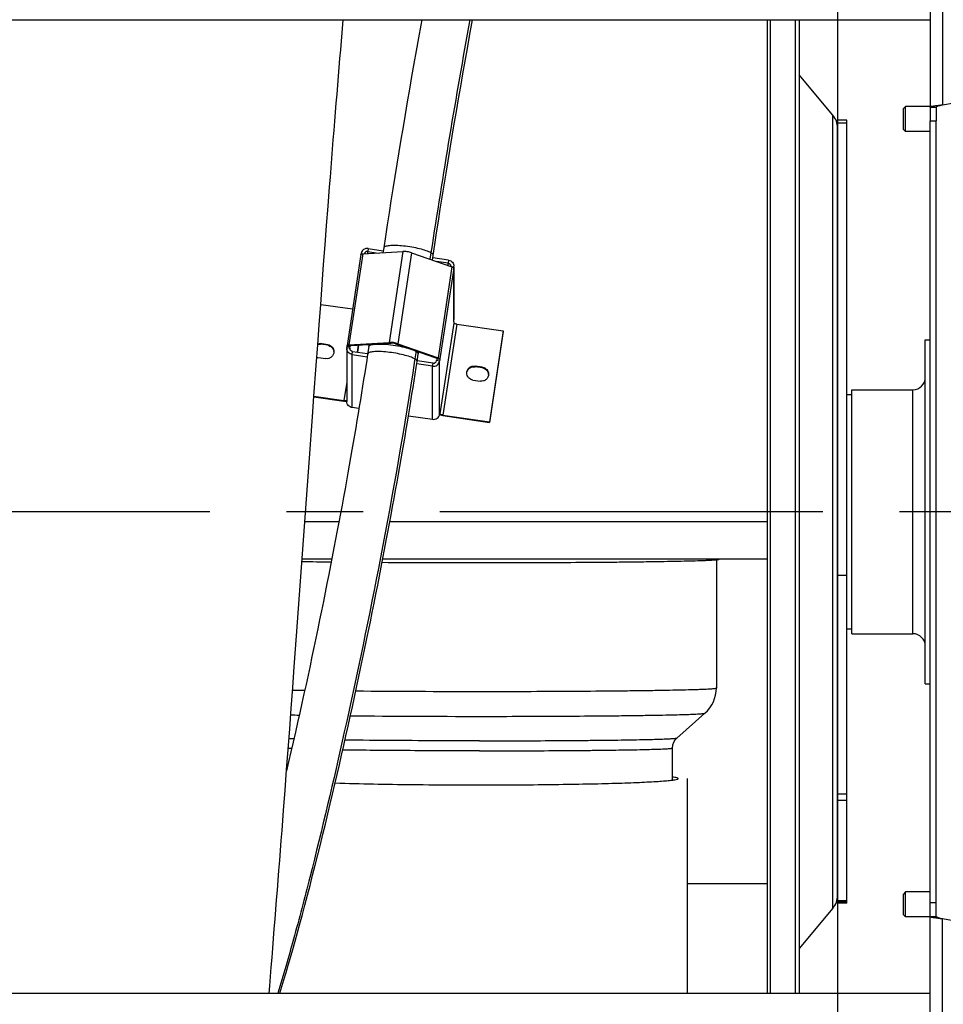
# Model space of a CAD drawing. Extents: x 0 to 594, y 0 to 420.
# Tile 9 of 21: x 342 to 371, y 142 to 174. Entities that reach past the tile are written whole.
import ezdxf

# ---------------------------------------------------------------- set-up
doc = ezdxf.new("R2010")
doc.units = 0
doc.header["$LTSCALE"] = 32.67
doc.linetypes.add('CENTER', pattern=[0.6, 0.375, -0.075, 0.075, -0.075])
doc.layers.get('0').update_dxf_attribs({"linetype": 'CONTINUOUS'})
for name, color, linetype in [('110528_DXF_CONTINUOUS_LINE', 7, 'CONTINUOUS'), ('110528_DXF_DIMENSION', 7, 'CONTINUOUS'), ('110536_DXF_CONTINUOUS_LINE', 7, 'CONTINUOUS'), ('110618_DXF_CONTINUOUS_LINE', 7, 'CONTINUOUS'), ('110660_DXF_CONTINUOUS_LINE', 7, 'CONTINUOUS'), ('110803_DXF_CONTINUOUS_LINE', 7, 'CONTINUOUS'), ('111735_DXF_CONTINUOUS_LINE', 7, 'CONTINUOUS'), ('111736_DXF_CONTINUOUS_LINE', 7, 'CONTINUOUS'), ('124297_DXF_CONTINUOUS_LINE', 7, 'CONTINUOUS'), ('ASEM_125_125-15_DXF_AXIS', 7, 'CONTINUOUS'), ('ASEM_125_125-15_DXF_DIMENS', 7, 'CONTINUOUS'), ('G_ASE_DUMMY_DXF_CONTINUOUS', 7, 'CONTINUOUS'), ('GUIDE_125_DXF_CONTINUOUS_L', 7, 'CONTINUOUS'), ('HOSE_125_125DXF_CONTINUOUS', 7, 'CONTINUOUS'), ('MOTOR_UNIT_DDXF_CONTINUOUS', 7, 'CONTINUOUS')]:
    doc.layers.add(name, color=color, linetype=linetype)
doc.styles.get("Standard").update_dxf_attribs({"font": 'txt', "width": 0.7})
doc.dimstyles.new('DIMSTYLE_4', dxfattribs={"dimtxt": 3.5, "dimasz": 3, "dimexe": 1.5, "dimexo": 1, "dimgap": 0.875, "dimtad": 1, "dimdec": 0, "dimlfac": 10, "dimtxsty": 'STANDARD', "dimblk": '_ARROW_FILLED', "dimblk1": '_ARROW_FILLED', "dimblk2": '_ARROW_FILLED', "dimcen": 0.09, "dimazin": 3, "dimtp": 1.2, "dimtm": 1.2, "dimtfac": 1, "dimtdec": 0, "dimtofl": 0, "dimtmove": 0, "dimatfit": 3, "dimtolj": 1})

# ---------------------------------------------------------------- blocks, each defined once
blk = doc.blocks.new('_ARROW_FILLED')
at = {"color": 0, "linetype": 'BYBLOCK'}
blk.add_solid([(0, 0), (-1, 0.167), (-1, -0.167)], dxfattribs=at)
blk = doc.blocks.new('*D7')
at = {"layer": 'ASEM_125_125-15_DXF_DIMENS', "color": 2, "linetype": 'CONTINUOUS'}
for p, q in [((231.743, 149.117), (231.743, 88.342)), ((383.878, 148.527), (383.878, 88.342)), ((231.743, 89.842), (307.811, 89.842)), ((383.878, 89.842), (307.811, 89.842))]:
    blk.add_line(p, q, dxfattribs=at)
at = {"layer": 'ASEM_125_125-15_DXF_DIMENS', "color": 2, "linetype": 'CONTINUOUS', "xscale": 3, "yscale": 3, "zscale": 3, "rotation": 180}
blk.add_blockref('_ARROW_FILLED', (231.743, 89.842), dxfattribs=at)
at = {"layer": 'ASEM_125_125-15_DXF_DIMENS', "color": 2, "linetype": 'CONTINUOUS', "xscale": 3, "yscale": 3, "zscale": 3}
blk.add_blockref('_ARROW_FILLED', (383.878, 89.842), dxfattribs=at)
at = {"layer": 'ASEM_125_125-15_DXF_DIMENS', "color": 2, "linetype": 'CONTINUOUS', "insert": (307.811, 94.217), "char_height": 3.5, "width": 13.875, "attachment_point": 2}
blk.add_mtext('1521', dxfattribs=at)

msp = doc.modelspace()

# ---------------------------------------------------------------- linework, layer by layer
at = {"layer": '110528_DXF_CONTINUOUS_LINE', "color": 7, "linetype": 'CONTINUOUS'}
for p, q in [((365.59103, 173.72269), (365.59103, 142.59185)), ((366.47715, 173.72269), (366.47715, 142.59185))]:
    msp.add_line(p, q, dxfattribs=at)
at = {"layer": '110528_DXF_CONTINUOUS_LINE', "color": 9, "linetype": 'CONTINUOUS'}
for p, q in [((365.67811, 173.72269), (365.67811, 142.59185)), ((367.68671, 145.31061), (367.68671, 170.67308))]:
    msp.add_line(p, q, dxfattribs=at)
at = {"layer": '110528_DXF_CONTINUOUS_LINE', "color": 3, "linetype": 'CONTINUOUS'}
for p, q in [((366.60705, 173.72269), (366.60705, 142.59185)), ((367.68671, 170.67308), (366.60705, 171.95976)), ((367.83878, 145.72843), (367.83878, 148.76153)), ((367.68671, 145.31061), (366.60705, 144.02393))]:
    msp.add_line(p, q, dxfattribs=at)
for centre, start, end in [((367.18878, 170.25526), 0, 40), ((367.18878, 145.72843), 320, 360)]:
    msp.add_arc(centre, 0.65, start, end, dxfattribs=at)
at = {"layer": '110528_DXF_DIMENSION', "color": 2, "linetype": 'CONTINUOUS'}
msp.add_line((367.83878, 199.24127), (367.83878, 116.74242), dxfattribs=at)
at = {"layer": '110536_DXF_CONTINUOUS_LINE', "color": 3, "linetype": 'CONTINUOUS'}
for p, q in [((370.79328, 181.18389), (370.79328, 170.49185)), ((371.19328, 171.00319), (372.29328, 171.19715)), ((370.79328, 134.7998), (370.79328, 170.49185)), ((371.19328, 144.9805), (372.29328, 144.78654))]:
    msp.add_line(p, q, dxfattribs=at)
at = {"layer": '110536_DXF_CONTINUOUS_LINE', "color": 9, "linetype": 'CONTINUOUS'}
for p, q in [((371.19328, 181.2441), (371.19328, 171.00319)), ((371.19328, 134.73959), (371.19328, 144.9805))]:
    msp.add_line(p, q, dxfattribs=at)
at = {"layer": '110536_DXF_CONTINUOUS_LINE', "color": 7, "linetype": 'CONTINUOUS'}
for p, q in [((370.79328, 170.93017), (370.99328, 170.93017)), ((370.99328, 170.93017), (370.99328, 170.49185)), ((370.79328, 170.49185), (370.99328, 170.49185)), ((370.99328, 145.05352), (370.99328, 170.49185)), ((370.79328, 145.49185), (370.99328, 145.49185)), ((370.79328, 145.05352), (370.99328, 145.05352))]:
    msp.add_line(p, q, dxfattribs=at)
at = {"layer": '110536_DXF_CONTINUOUS_LINE', "color": 3, "linetype": 'CONTINUOUS'}
for points in [[(370.79328, 170.93017), (370.79328, 170.93414), (370.80518, 170.94289), (370.82748, 170.94979), (370.86489, 170.95897), (370.93666, 170.97141), (371.04789, 170.98633), (371.14224, 170.99726), (371.19328, 171.00319)], [(370.79328, 145.05352), (370.79328, 145.04955), (370.80518, 145.0408), (370.82748, 145.0339), (370.86489, 145.02472), (370.93666, 145.01228), (371.04789, 144.99736), (371.14224, 144.98643), (371.19328, 144.9805)]]:
    msp.add_open_spline(points, degree=3, knots=[0, 0, 0, 0, 0.0290834, 0.08885385, 0.18164624, 0.30490852, 0.62429132, 1, 1, 1, 1], dxfattribs=at)
at = {"layer": '110536_DXF_CONTINUOUS_LINE', "color": 7, "linetype": 'CONTINUOUS'}
for points in [[(370.99328, 170.93017), (370.99328, 170.93809), (371.01629, 170.95517), (371.0573, 170.96883), (371.1206, 170.98654), (371.16773, 170.99726), (371.19328, 171.00319)], [(370.99328, 145.05352), (370.99328, 145.0456), (371.01629, 145.02852), (371.0573, 145.01486), (371.1206, 144.99715), (371.16773, 144.98644), (371.19328, 144.9805)]]:
    msp.add_open_spline(points, degree=3, knots=[0, 0, 0, 0, 0.1095964, 0.32647794, 0.63723776, 1, 1, 1, 1], dxfattribs=at)
at = {"layer": '110618_DXF_CONTINUOUS_LINE', "color": 7, "linetype": 'CONTINUOUS'}
for p, q in [((368.13878, 170.50935), (367.83878, 170.50935)), ((368.13878, 145.47434), (368.13878, 170.50935)), ((368.13878, 148.76153), (367.83878, 148.76153)), ((368.13878, 145.51125), (367.83878, 145.51125)), ((368.13878, 145.47434), (367.83878, 145.47434))]:
    msp.add_line(p, q, dxfattribs=at)
at = {"layer": '110618_DXF_CONTINUOUS_LINE', "color": 3, "linetype": 'CONTINUOUS'}
for p, q in [((367.83878, 148.76153), (367.83878, 170.50935)), ((367.83878, 145.47434), (367.83878, 145.72843))]:
    msp.add_line(p, q, dxfattribs=at)
at = {"layer": '110618_DXF_CONTINUOUS_LINE', "color": 9, "linetype": 'CONTINUOUS'}
for p, q in [((368.13878, 170.41672), (367.83878, 170.41672)), ((367.83878, 155.96421), (368.13878, 155.96421)), ((368.13878, 148.96559), (367.83878, 148.96559)), ((368.13878, 145.5534), (367.83878, 145.5534))]:
    msp.add_line(p, q, dxfattribs=at)
at = {"layer": '110660_DXF_CONTINUOUS_LINE', "color": 9, "linetype": 'CONTINUOUS'}
for p, q in [((352.65299, 166.23325), (352.21209, 163.32784)), ((352.6024, 166.24306), (352.6649, 166.23397)), ((352.82962, 166.40797), (352.81492, 166.31113)), ((352.81492, 166.24299), (352.81492, 166.31113)), ((353.93887, 166.31057), (353.49798, 163.40516)), ((354.21865, 166.26987), (353.77775, 163.36446)), ((355.40139, 166.03385), (355.38669, 165.937)), ((355.38669, 165.8598), (355.38669, 165.937)), ((355.50453, 165.81842), (355.06363, 162.91302)), ((355.56247, 165.78123), (355.12157, 162.87582)), ((355.56982, 165.81137), (355.49262, 165.8226)), ((355.56982, 164.11319), (355.56982, 165.81137)), ((355.56247, 164.0241), (355.12157, 161.11869)), ((355.66139, 163.98937), (355.22049, 161.08396)), ((353.56792, 163.38061), (353.49798, 163.40516)), ((351.30056, 163.34631), (351.30056, 163.36665)), ((351.53796, 163.31178), (351.53796, 163.33212)), ((352.1468, 163.2408), (352.24571, 163.22641)), ((352.25306, 163.29312), (352.15415, 163.30751)), ((352.28203, 163.30329), (352.21209, 163.32784)), ((352.24571, 163.21202), (352.24571, 163.22641)), ((352.31524, 163.01833), (352.32993, 163.11518)), ((352.52346, 163.3178), (352.48919, 163.09201)), ((352.85649, 163.33783), (352.84692, 163.27475)), ((353.7078, 163.36026), (353.77775, 163.36446)), ((354.43924, 163.10346), (354.42881, 163.0347)), ((352.31524, 161.32015), (352.31524, 163.01833)), ((354.42917, 163.03961), (354.42881, 163.0347)), ((354.99369, 162.90881), (355.06363, 162.91302)), ((355.11422, 162.80912), (355.01531, 162.82351)), ((355.02266, 162.89021), (355.12157, 162.87582)), ((355.11422, 161.11094), (355.11422, 162.80912)), ((354.887, 162.6442), (354.9017, 162.74105)), ((354.887, 160.94602), (354.887, 162.6442)), ((356.24627, 162.62684), (356.24627, 162.64718)), ((356.48366, 162.5923), (356.48366, 162.61264)), ((352.14463, 162.13351), (352.05523, 161.54443)), ((352.05523, 161.52409), (352.05523, 161.54443)), ((355.11548, 161.11957), (355.12157, 161.11869)), ((355.22049, 161.06362), (355.22049, 161.08396))]:
    msp.add_line(p, q, dxfattribs=at)
at = {"layer": '110660_DXF_CONTINUOUS_LINE', "color": 7, "linetype": 'CONTINUOUS'}
for p, q in [((352.59893, 166.22023), (352.6024, 166.24306)), ((352.65299, 166.23325), (353.93887, 166.31057)), ((352.82962, 166.40797), (353.31174, 166.33784)), ((354.21865, 166.26987), (355.50453, 165.81842)), ((352.59514, 166.21415), (352.15424, 163.30874)), ((355.40139, 166.03385), (354.89511, 166.1075)), ((355.56982, 165.81137), (355.56247, 165.76295)), ((355.56247, 165.78123), (355.56247, 165.76295)), ((355.57199, 165.81137), (355.57199, 164.14197)), ((351.31029, 164.62234), (352.33105, 164.47385)), ((355.56247, 164.06477), (355.56982, 164.11319)), ((355.56247, 164.06477), (355.56247, 164.0241)), ((355.66139, 163.98937), (357.1451, 163.77353)), ((357.1451, 163.77353), (356.7042, 160.86812)), ((357.1451, 163.75319), (357.1451, 163.77353)), ((352.21209, 163.32784), (353.49798, 163.40516)), ((351.53796, 163.33212), (351.30056, 163.36665)), ((352.14463, 163.21202), (352.14463, 161.51385)), ((352.1468, 163.2408), (352.15415, 163.28923)), ((352.15426, 163.30873), (352.15415, 163.30751)), ((352.15415, 163.28923), (352.15415, 163.30751)), ((352.15415, 163.28923), (352.25306, 163.27484)), ((353.77775, 163.36446), (355.06363, 162.91302)), ((351.23296, 162.92115), (351.47035, 162.88662)), ((352.31524, 163.01833), (352.7973, 162.9482)), ((355.12157, 162.85754), (355.02266, 162.87193)), ((355.12157, 162.85754), (355.11422, 162.80912)), ((355.12157, 162.87582), (355.12157, 162.85754)), ((354.887, 162.6442), (354.38067, 162.71786)), ((356.48366, 162.61264), (356.24627, 162.64718)), ((356.17866, 162.20168), (356.41606, 162.16714)), ((351.09366, 161.68431), (352.05523, 161.54443)), ((352.53359, 161.28839), (352.31524, 161.32015)), ((354.11722, 161.05801), (354.887, 160.94602)), ((355.11422, 161.11094), (355.12157, 161.15936)), ((355.12157, 161.15936), (355.12157, 161.11869)), ((355.12179, 161.11732), (355.12157, 161.11869)), ((355.22049, 161.08396), (356.7042, 160.86812)), ((356.7042, 160.84778), (356.7042, 160.86812))]:
    msp.add_line(p, q, dxfattribs=at)
at = {"layer": '110660_DXF_CONTINUOUS_LINE', "color": 3, "linetype": 'CONTINUOUS'}
for p, q in [((352.81492, 166.31113), (353.14633, 166.26292)), ((355.38669, 165.937), (355.01119, 165.99162)), ((357.1451, 163.75319), (356.7042, 160.84778)), ((351.53796, 163.31178), (351.30056, 163.34631)), ((352.24571, 163.22641), (352.25306, 163.27484)), ((352.25312, 163.29373), (352.25306, 163.29312)), ((352.25306, 163.27484), (352.25306, 163.29312)), ((352.28203, 163.30329), (353.56792, 163.38061)), ((352.32993, 163.11518), (352.81198, 163.04505)), ((352.48928, 163.092), (352.52355, 163.31781)), ((353.7078, 163.36026), (354.99369, 162.90881)), ((354.9017, 162.74105), (354.39528, 162.81472)), ((355.02266, 162.87193), (355.01531, 162.82351)), ((355.02266, 162.89021), (355.02266, 162.87193)), ((356.48366, 162.5923), (356.24627, 162.62684)), ((351.09219, 161.66419), (352.05523, 161.52409)), ((355.22049, 161.06362), (356.7042, 160.84778))]:
    msp.add_line(p, q, dxfattribs=at)
for centre, radius, start, end in [((355.37572, 165.84015), 0.09627, 353.981019, 359.998776), ((351.51296, 163.08897), 0.22119, 3.149324, 7.869492), ((352.34071, 163.21203), 0.09607, 171.388582, 180.002413), ((356.45867, 162.36949), 0.22119, 3.149324, 7.869492), ((352.17364, 162.21671), 0.70183, 267.161327, 267.637994), ((355.36214, 162.03738), 0.984, 261.541736, 261.722902)]:
    msp.add_arc(centre, radius, start, end, dxfattribs=at)
at = {"layer": '110660_DXF_CONTINUOUS_LINE', "color": 7, "linetype": 'CONTINUOUS'}
for centre, radius, start, end in [((355.37984, 165.84014), 0.19215, 351.388582, 0.002413), ((355.37984, 164.14197), 0.19215, 351.388582, 0.002413), ((352.33678, 163.21203), 0.19215, 171.388582, 180.002413), ((351.26684, 163.15355), 0.23485, 249.656312, 261.704325)]:
    msp.add_arc(centre, radius, start, end, dxfattribs=at)
for points, knots in [([(352.65299, 166.23325), (352.63894, 166.23241), (352.62019, 166.23131), (352.59617, 166.22088), (352.59514, 166.21415)], [0, 0, 0, 0, 0.67371986, 1, 1, 1, 1]), ([(352.82962, 166.40797), (352.77919, 166.41531), (352.66889, 166.39004), (352.60993, 166.29273), (352.6024, 166.24306)], [0, 0, 0, 0, 0.50355649, 1, 1, 1, 1]), ([(354.21865, 166.26987), (354.1735, 166.28572), (354.08029, 166.30439), (353.9855, 166.31338), (353.93887, 166.31057)], [0, 0, 0, 0, 0.50602438, 1, 1, 1, 1]), ([(355.40139, 166.03385), (355.44712, 166.02719), (355.53648, 165.98058), (355.57199, 165.88575), (355.57199, 165.84015)], [0, 0, 0, 0, 0.50338368, 1, 1, 1, 1]), ([(355.56247, 165.78123), (355.56247, 165.78899), (355.53913, 165.80558), (355.51934, 165.81323), (355.50453, 165.81842)], [0, 0, 0, 0, 0.3308568, 1, 1, 1, 1]), ([(355.66139, 163.98937), (355.64869, 163.99122), (355.62529, 163.99545), (355.59388, 164.00417), (355.57409, 164.01196), (355.56247, 164.02022), (355.56247, 164.0241)], [0, 0, 0, 0, 0.35973618, 0.67130608, 0.89124201, 1, 1, 1, 1]), ([(353.77775, 163.36446), (353.7326, 163.38032), (353.63939, 163.39898), (353.5446, 163.40797), (353.49798, 163.40516)], [0, 0, 0, 0, 0.50602438, 1, 1, 1, 1]), ([(351.73415, 163.10937), (351.73416, 163.07734), (351.71966, 163.0122), (351.65867, 162.93325), (351.57004, 162.88626), (351.50269, 162.88192), (351.47035, 162.88662)], [0, 0, 0, 0, 0.24736818, 0.49640861, 0.74761506, 1, 1, 1, 1]), ([(351.53796, 163.33212), (351.59056, 163.32446), (351.69332, 163.27085), (351.73415, 163.1618), (351.73415, 163.10937)], [0, 0, 0, 0, 0.50341839, 1, 1, 1, 1]), ([(352.31524, 163.01833), (352.2695, 163.02498), (352.18014, 163.0716), (352.14463, 163.16642), (352.14463, 163.21202)], [0, 0, 0, 0, 0.50338368, 1, 1, 1, 1]), ([(352.21209, 163.32784), (352.19804, 163.327), (352.17929, 163.3259), (352.15527, 163.31547), (352.15424, 163.30874)], [0, 0, 0, 0, 0.67371986, 1, 1, 1, 1]), ([(354.887, 162.6442), (354.93743, 162.63687), (355.04773, 162.66214), (355.10669, 162.75944), (355.11422, 162.80912)], [0, 0, 0, 0, 0.50355649, 1, 1, 1, 1]), ([(355.12157, 162.87582), (355.12157, 162.88358), (355.09823, 162.90017), (355.07844, 162.90782), (355.06363, 162.91302)], [0, 0, 0, 0, 0.3308568, 1, 1, 1, 1]), ([(355.98247, 162.42443), (355.98246, 162.45646), (355.99696, 162.52159), (356.05795, 162.60054), (356.14658, 162.64754), (356.21393, 162.65188), (356.24627, 162.64718)], [0, 0, 0, 0, 0.24736818, 0.49640861, 0.74761506, 1, 1, 1, 1]), ([(356.48366, 162.61264), (356.53627, 162.60499), (356.63903, 162.55138), (356.67986, 162.44233), (356.67986, 162.38989)], [0, 0, 0, 0, 0.50341839, 1, 1, 1, 1]), ([(356.17866, 162.20168), (356.12606, 162.20933), (356.0233, 162.26294), (355.98247, 162.37199), (355.98247, 162.42443)], [0, 0, 0, 0, 0.50341839, 1, 1, 1, 1]), ([(356.67986, 162.38989), (356.67986, 162.35786), (356.66537, 162.29273), (356.60438, 162.21378), (356.51575, 162.16678), (356.4484, 162.16244), (356.41606, 162.16714)], [0, 0, 0, 0, 0.24736818, 0.49640861, 0.74761506, 1, 1, 1, 1]), ([(352.14467, 161.54306), (352.13294, 161.53967), (352.10242, 161.53935), (352.07276, 161.54188), (352.05523, 161.54443)], [0, 0, 0, 0, 0.40814424, 1, 1, 1, 1]), ([(352.31524, 161.32015), (352.2695, 161.32681), (352.18014, 161.37342), (352.14463, 161.46825), (352.14463, 161.51385)], [0, 0, 0, 0, 0.50338368, 1, 1, 1, 1]), ([(354.887, 160.94602), (354.93743, 160.93869), (355.04773, 160.96396), (355.10669, 161.06127), (355.11422, 161.11094)], [0, 0, 0, 0, 0.50355649, 1, 1, 1, 1]), ([(355.22049, 161.08396), (355.2083, 161.08573), (355.18564, 161.08987), (355.15519, 161.09793), (355.13469, 161.10611), (355.12304, 161.11326), (355.12179, 161.11732)], [0, 0, 0, 0, 0.34918657, 0.65555022, 0.87958158, 1, 1, 1, 1])]:
    msp.add_open_spline(points, degree=3, knots=knots, dxfattribs=at)
at = {"layer": '110660_DXF_CONTINUOUS_LINE', "color": 3, "linetype": 'CONTINUOUS'}
for points, knots in [([(352.81492, 166.31113), (352.79091, 166.31462), (352.73874, 166.30362), (352.70827, 166.25957), (352.70278, 166.23626)], [0, 0, 0, 0, 0.5032786, 1, 1, 1, 1]), ([(355.38669, 165.937), (355.40956, 165.93367), (355.45424, 165.91037), (355.47199, 165.86295), (355.47199, 165.84015)], [0, 0, 0, 0, 0.50338368, 1, 1, 1, 1]), ([(351.53796, 163.31178), (351.5858, 163.30482), (351.67911, 163.25967), (351.72554, 163.16654), (351.73207, 163.11925)], [0, 0, 0, 0, 0.50317023, 1, 1, 1, 1]), ([(352.32993, 163.11518), (352.30706, 163.1185), (352.26238, 163.14181), (352.24463, 163.18922), (352.24463, 163.21202)], [0, 0, 0, 0, 0.50338368, 1, 1, 1, 1]), ([(352.28203, 163.30329), (352.27501, 163.30286), (352.26563, 163.30232), (352.25362, 163.2971), (352.25311, 163.29373)], [0, 0, 0, 0, 0.67371986, 1, 1, 1, 1]), ([(353.7078, 163.36026), (353.68523, 163.36818), (353.63862, 163.37752), (353.59123, 163.38201), (353.56792, 163.38061)], [0, 0, 0, 0, 0.50602438, 1, 1, 1, 1]), ([(354.9017, 162.74105), (354.92692, 162.73738), (354.98206, 162.75002), (355.01154, 162.79867), (355.01531, 162.82351)], [0, 0, 0, 0, 0.50355649, 1, 1, 1, 1]), ([(355.02266, 162.89021), (355.02266, 162.89409), (355.01099, 162.90239), (355.00109, 162.90621), (354.99369, 162.90881)], [0, 0, 0, 0, 0.3308568, 1, 1, 1, 1]), ([(355.98379, 162.42815), (355.99024, 162.48695), (356.05647, 162.60438), (356.18687, 162.63548), (356.24627, 162.62684)], [0, 0, 0, 0, 0.49632713, 1, 1, 1, 1]), ([(356.48366, 162.5923), (356.5315, 162.58534), (356.62482, 162.5402), (356.67124, 162.44706), (356.67778, 162.39978)], [0, 0, 0, 0, 0.50317023, 1, 1, 1, 1]), ([(352.13888, 161.51573), (352.1322, 161.51607), (352.10423, 161.51784), (352.07635, 161.52102), (352.05523, 161.52409)], [0, 0, 0, 0, 0.23860452, 1, 1, 1, 1]), ([(355.21741, 161.06408), (355.2078, 161.06551), (355.17126, 161.0715), (355.13501, 161.07947), (355.10875, 161.08699)], [0, 0, 0, 0, 0.2623746, 1, 1, 1, 1])]:
    msp.add_open_spline(points, degree=3, knots=knots, dxfattribs=at)
msp.add_open_spline([(351.21537, 163.34307), (351.2431, 163.34929), (351.27244, 163.3504), (351.30056, 163.34631)], degree=3, dxfattribs=at)
at = {"layer": '110660_DXF_CONTINUOUS_LINE', "color": 7, "linetype": 'CONTINUOUS'}
msp.add_open_spline([(351.2169, 163.36374), (351.24417, 163.36967), (351.27295, 163.37067), (351.30056, 163.36665)], degree=3, dxfattribs=at)
at = {"layer": '110660_DXF_CONTINUOUS_LINE', "color": 9, "linetype": 'CONTINUOUS'}
msp.add_open_spline([(352.84692, 163.27475), (352.84861, 163.28588), (352.86925, 163.31003), (352.91954, 163.3291), (352.99292, 163.34461), (353.08903, 163.35301), (353.20471, 163.35506), (353.38622, 163.34813), (353.62771, 163.32248), (353.91002, 163.27184), (354.15358, 163.2073), (354.31726, 163.14486), (354.40002, 163.09109), (354.42386, 163.06309), (354.42767, 163.04984)], degree=3, knots=[0, 0, 0, 0, 0.0202909, 0.05156056, 0.09660415, 0.15503351, 0.22527733, 0.30509818, 0.48239892, 0.66274562, 0.82138459, 0.93728677, 0.9751418, 1, 1, 1, 1], dxfattribs=at)
msp.add_open_spline([(354.42767, 163.04984), (354.42862, 163.04652), (354.42917, 163.04305), (354.42917, 163.03961)], degree=3, dxfattribs=at)
at = {"layer": '110803_DXF_CONTINUOUS_LINE', "color": 7, "linetype": 'CONTINUOUS'}
for p, q in [((238.59328, 173.72269), (370.79328, 173.72269)), ((370.79328, 142.59185), (238.59328, 142.59185))]:
    msp.add_line(p, q, dxfattribs=at)
at = {"layer": '111735_DXF_CONTINUOUS_LINE', "color": 7, "linetype": 'CONTINUOUS'}
for p, q in [((368.13878, 161.74185), (368.29328, 161.74185)), ((368.13878, 154.24185), (368.29328, 154.24185))]:
    msp.add_line(p, q, dxfattribs=at)
at = {"layer": '111736_DXF_CONTINUOUS_LINE', "color": 7, "linetype": 'CONTINUOUS'}
for p, q in [((370.64328, 163.49185), (370.79328, 163.49185)), ((370.64328, 152.49187), (370.64328, 163.49182)), ((368.29328, 161.89185), (370.24328, 161.89185)), ((368.29328, 154.09185), (368.29328, 161.89185)), ((368.29328, 154.09185), (370.24328, 154.09185)), ((370.64328, 152.49185), (370.79328, 152.49185))]:
    msp.add_line(p, q, dxfattribs=at)
at = {"layer": '111736_DXF_CONTINUOUS_LINE', "color": 9, "linetype": 'CONTINUOUS'}
msp.add_line((370.24328, 154.09185), (370.24328, 161.89185), dxfattribs=at)
at = {"layer": '111736_DXF_CONTINUOUS_LINE', "color": 7, "linetype": 'CONTINUOUS'}
for centre, start, end in [((370.24328, 162.29185), 270, 360), ((370.24328, 153.69185), 0, 90)]:
    msp.add_arc(centre, 0.4, start, end, dxfattribs=at)
at = {"layer": '124297_DXF_CONTINUOUS_LINE', "color": 7, "linetype": 'CONTINUOUS'}
for p, q in [((363.96103, 156.45673), (363.96103, 152.35385)), ((363.59751, 151.54949), (362.69591, 150.75517)), ((362.55103, 150.43405), (362.55103, 149.4099)), ((350.23103, 149.86488), (350.23103, 149.75502))]:
    msp.add_line(p, q, dxfattribs=at)
for centre, radius, start, end in [((354.07051, 373.09804), 216.72402, 269.1114385, 269.3594337), ((356.36944, 662.60751), 506.24343, 269.6497575, 270.0024429), ((362.88911, 152.35397), 1.07192, 311.366069, 359.993904), ((362.97909, 150.43416), 0.42806, 131.41779, 180.015087)]:
    msp.add_arc(centre, radius, start, end, dxfattribs=at)
at = {"layer": '124297_DXF_CONTINUOUS_LINE', "color": 9, "linetype": 'CONTINUOUS'}
for centre, radius, start, end in [((353.06321, 297.26972), 145.00639, 268.9518219, 269.105426), ((356.34338, 631.5464), 479.30062, 269.5325172, 270.0056957), ((352.47294, 248.73187), 97.26, 268.7500845, 268.9112825), ((356.32954, 597.04176), 445.5935, 269.4766028, 270.007906)]:
    msp.add_arc(centre, radius, start, end, dxfattribs=at)
at = {"layer": '124297_DXF_CONTINUOUS_LINE', "color": 7, "linetype": 'CONTINUOUS'}
msp.add_open_spline([(356.39103, 156.36408), (356.8866, 156.36408), (357.85889, 156.36541), (359.27092, 156.37137), (360.38808, 156.37964), (361.21386, 156.38825), (361.76811, 156.39531), (362.2711, 156.40308), (362.71807, 156.41149), (363.10473, 156.42044), (363.38753, 156.42863), (363.58088, 156.43559), (363.70045, 156.44058), (363.8025, 156.44567), (363.88717, 156.45064), (363.95324, 156.456), (364.00311, 156.46031), (364.03143, 156.46628), (364.04856, 156.46869), (364.05077, 156.47254)], degree=3, knots=[0, 0, 0, 0, 0.19401466, 0.38065185, 0.55281597, 0.63139667, 0.70396165, 0.76981977, 0.82834403, 0.87897754, 0.92123915, 0.9391024, 0.95472868, 0.96808249, 0.97913212, 0.98785445, 0.9942321, 0.9982632, 1, 1, 1, 1], dxfattribs=at)
at = {"layer": '124297_DXF_CONTINUOUS_LINE', "color": 9, "linetype": 'CONTINUOUS'}
for points, knots in [([(356.39103, 152.24578), (356.88331, 152.24578), (357.84895, 152.24711), (359.25085, 152.25306), (360.35935, 152.26131), (361.17798, 152.26991), (361.72665, 152.27695), (362.22395, 152.2847), (362.66507, 152.29308), (363.04576, 152.30199), (363.32353, 152.31015), (363.51279, 152.31709), (363.62931, 152.32206), (363.72818, 152.3271), (363.80998, 152.33211), (363.87233, 152.33725), (363.9205, 152.34193), (363.94346, 152.34693), (363.96103, 152.35034), (363.96103, 152.35385)], [0, 0, 0, 0, 0.1950011, 0.3825096, 0.55532194, 0.63411317, 0.70679932, 0.77268086, 0.83112395, 0.8815667, 0.92352477, 0.94119345, 0.95659681, 0.96969933, 0.98046989, 0.98888585, 0.99493114, 0.99860745, 1, 1, 1, 1]), ([(356.39103, 151.44826), (356.85496, 151.44826), (357.76535, 151.4495), (359.08794, 151.45506), (360.13492, 151.46276), (360.90951, 151.47079), (361.43011, 151.47737), (361.90316, 151.48462), (362.32423, 151.49246), (362.68933, 151.5008), (362.99501, 151.50957), (363.21127, 151.51752), (363.35239, 151.52437), (363.43387, 151.52906), (363.49847, 151.534), (363.54701, 151.53824), (363.57737, 151.54357), (363.59375, 151.54618), (363.59751, 151.54949)], [0, 0, 0, 0, 0.19305952, 0.37885205, 0.55038702, 0.62876286, 0.7012093, 0.76704338, 0.8256447, 0.87646133, 0.91901525, 0.95290733, 0.96650312, 0.97782294, 0.9868408, 0.99354052, 0.99791531, 1, 1, 1, 1]), ([(350.45375, 150.72631), (350.43922, 150.72689), (350.38648, 150.72906), (350.33374, 150.73152), (350.29555, 150.73358)], [0, 0, 0, 0, 0.27541287, 1, 1, 1, 1]), ([(356.39103, 150.6666), (355.99852, 150.6666), (354.56365, 150.66864), (353.12877, 150.67694), (352.08651, 150.69084)], [0, 0, 0, 0, 0.27355247, 1, 1, 1, 1]), ([(356.39103, 150.6666), (356.79692, 150.6666), (357.59341, 150.66769), (358.75053, 150.67255), (359.66653, 150.67929), (360.34421, 150.68631), (360.79967, 150.69207), (361.21354, 150.69841), (361.58193, 150.70528), (361.90135, 150.71257), (362.16879, 150.72024), (362.35799, 150.7272), (362.48145, 150.73319), (362.55274, 150.73729), (362.60926, 150.74161), (362.65173, 150.74533), (362.67829, 150.74999), (362.69262, 150.75227), (362.69591, 150.75517)], [0, 0, 0, 0, 0.19306033, 0.37885207, 0.55038709, 0.62876305, 0.7012095, 0.76704347, 0.82564462, 0.87646111, 0.91901498, 0.95290713, 0.96650316, 0.97782288, 0.98684073, 0.99354057, 0.99791521, 1, 1, 1, 1]), ([(350.38316, 150.41462), (350.37177, 150.41534), (350.33481, 150.41784), (350.29785, 150.42075), (350.27241, 150.42387)], [0, 0, 0, 0, 0.3080392, 1, 1, 1, 1]), ([(356.39103, 150.34611), (355.60069, 150.34611), (354.14177, 150.35005), (352.68289, 150.36253), (352.01437, 150.37216)], [0, 0, 0, 0, 0.54172636, 1, 1, 1, 1]), ([(356.39103, 150.34611), (356.79162, 150.34611), (357.5774, 150.34719), (358.71817, 150.35203), (359.62021, 150.35874), (360.28635, 150.36574), (360.73283, 150.37147), (361.1375, 150.37778), (361.49646, 150.38459), (361.80624, 150.39185), (362.03227, 150.39849), (362.18628, 150.40414), (362.2811, 150.40818), (362.36155, 150.41228), (362.42812, 150.41636), (362.47885, 150.42054), (362.51805, 150.42434), (362.53673, 150.42842), (362.55103, 150.43119), (362.55103, 150.43405)], [0, 0, 0, 0, 0.19500215, 0.38250953, 0.55532175, 0.63411306, 0.70679929, 0.77268079, 0.83112377, 0.88156641, 0.92352443, 0.94119329, 0.95659652, 0.96969903, 0.98046973, 0.98888537, 0.99493114, 0.99860687, 1, 1, 1, 1])]:
    msp.add_open_spline(points, degree=3, knots=knots, dxfattribs=at)
at = {"layer": 'ASEM_125_125-15_DXF_AXIS', "color": 7, "linetype": 'CENTER'}
msp.add_line((386.97328, 157.99185), (228.74328, 157.99185), dxfattribs=at)
at = {"layer": 'G_ASE_DUMMY_DXF_CONTINUOUS', "color": 7, "linetype": 'CONTINUOUS'}
for p, q in [((351.89415, 157.67206), (350.80232, 157.67206)), ((365.59103, 157.67206), (353.52188, 157.67206)), ((351.66465, 156.47254), (350.7155, 156.47254)), ((365.59103, 156.47254), (353.29445, 156.47254))]:
    msp.add_line(p, q, dxfattribs=at)
at = {"layer": 'G_ASE_DUMMY_DXF_CONTINUOUS', "color": 9, "linetype": 'CONTINUOUS'}
msp.add_line((365.59103, 146.08942), (363.04103, 146.08942), dxfattribs=at)
at = {"layer": 'GUIDE_125_DXF_CONTINUOUS_L', "color": 7, "linetype": 'CONTINUOUS'}
for p, q in [((353.32492, 166.42469), (353.30179, 166.27226)), ((354.88428, 166.03618), (354.90681, 166.18464)), ((352.85649, 163.33783), (352.81017, 163.03263)), ((354.39206, 162.79258), (354.43924, 163.10346)), ((354.11715, 161.05759), (354.15837, 161.30897))]:
    msp.add_line(p, q, dxfattribs=at)
at = {"layer": 'GUIDE_125_DXF_CONTINUOUS_L', "color": 9, "linetype": 'CONTINUOUS'}
for p, q in [((354.83545, 166.26767), (354.80457, 166.06417)), ((354.35953, 163.13145), (354.3207, 162.87561)), ((354.3207, 162.87561), (354.31326, 162.82665))]:
    msp.add_line(p, q, dxfattribs=at)
at = {"layer": 'GUIDE_125_DXF_CONTINUOUS_L', "color": 7, "linetype": 'CONTINUOUS'}
for points in [[(354.54118, 173.72269), (354.5095, 173.54865), (354.43553, 173.13821), (354.36236, 172.72822), (354.29005, 172.31909), (354.21864, 171.91098), (354.14812, 171.50407), (354.07855, 171.09869), (354.00996, 170.69507), (353.94235, 170.2933), (353.87574, 169.89357), (353.81014, 169.49604), (353.74556, 169.10082), (353.68201, 168.70811), (353.61951, 168.31799), (353.55805, 167.93061), (353.49766, 167.54616), (353.43835, 167.16479), (353.38011, 166.78657), (353.32492, 166.42469)], [(354.90681, 166.18464), (354.96091, 166.53938), (355.01817, 166.91122), (355.07653, 167.28644), (355.13599, 167.66502), (355.19655, 168.04677), (355.25815, 168.43135), (355.32079, 168.81861), (355.38446, 169.20845), (355.44913, 169.60055), (355.51477, 169.99478), (355.58139, 170.391), (355.64894, 170.7889), (355.7174, 171.18834), (355.78677, 171.58916), (355.85699, 171.991), (355.92805, 172.39371), (355.99992, 172.79712), (356.07257, 173.20088), (356.14596, 173.60481), (356.16759, 173.72269)], [(352.81017, 163.03263), (352.78102, 162.84149), (352.74938, 162.6362), (352.71704, 162.42854), (352.68401, 162.21865), (352.65026, 162.00642), (352.61575, 161.79151), (352.58046, 161.57391), (352.54438, 161.35366), (352.50748, 161.13046), (352.46973, 160.90433), (352.43114, 160.67528), (352.39165, 160.44299), (352.35123, 160.20746), (352.3099, 159.96872), (352.26759, 159.72649), (352.22428, 159.48073), (352.17997, 159.23153), (352.13463, 158.97871), (352.08823, 158.7222), (352.04078, 158.46214), (351.9923, 158.19874), (351.9428, 157.932), (351.89227, 157.662), (351.84076, 157.38908), (351.78828, 157.11327), (351.73483, 156.83466), (351.68047, 156.55369), (351.62522, 156.2704), (351.56909, 155.9849), (351.51217, 155.69772), (351.45448, 155.40895), (351.39603, 155.11867), (351.3369, 154.82737), (351.27712, 154.5352), (351.2167, 154.24218), (351.15569, 153.94863), (351.0942, 153.65505), (351.03217, 153.36112), (350.96937, 153.06586), (350.90587, 152.76958), (350.84165, 152.4722), (350.77635, 152.17218), (350.70999, 151.86961), (350.64258, 151.5647), (350.57383, 151.25619), (350.50353, 150.94327), (350.43191, 150.62718), (350.35938, 150.30974), (350.28574, 149.99029), (350.21889, 149.70281)], [(354.15837, 161.30897), (354.19419, 161.52976), (354.22924, 161.74799), (354.26354, 161.96364), (354.29715, 162.17714), (354.3301, 162.38861), (354.36237, 162.5979), (354.39206, 162.79258)], [(350.00425, 142.59185), (350.00512, 142.59464), (350.06993, 142.80658), (350.1363, 143.02704), (350.20421, 143.25605), (350.27372, 143.49389), (350.34483, 143.74066), (350.41751, 143.99644), (350.49181, 144.26146), (350.56777, 144.53603), (350.64532, 144.82001), (350.72431, 145.11291), (350.80495, 145.41567), (350.88697, 145.72741), (350.96947, 146.04467), (351.05243, 146.36749), (351.13577, 146.69545), (351.21836, 147.02408), (351.29993, 147.35215), (351.38063, 147.68013), (351.45998, 148.00582), (351.53763, 148.32769), (351.61383, 148.6465), (351.6889, 148.96343), (351.76279, 149.27815), (351.83548, 149.59045), (351.90735, 149.90184), (351.97843, 150.21234), (352.04863, 150.52156), (352.11818, 150.8304), (352.18712, 151.13903), (352.25536, 151.447), (352.32292, 151.75434), (352.38978, 152.06095), (352.45592, 152.36668), (352.52134, 152.67149), (352.58602, 152.97525), (352.64995, 153.27786), (352.71312, 153.57925), (352.77553, 153.87935), (352.83716, 154.17802), (352.898, 154.47518), (352.95804, 154.77074), (353.01727, 155.06462), (353.07567, 155.35668), (353.13323, 155.64686), (353.18994, 155.93507), (353.24579, 156.22118), (353.30077, 156.50518), (353.35487, 156.78694), (353.40804, 157.06611), (353.46028, 157.3427), (353.51157, 157.61657), (353.56184, 157.88722), (353.61106, 158.15453), (353.65925, 158.41852), (353.70636, 158.67883), (353.75237, 158.93524), (353.79732, 159.1879), (353.84124, 159.437), (353.88414, 159.68246), (353.92603, 159.92429), (353.96698, 160.16289), (354.00701, 160.3982), (354.04611, 160.63023), (354.08437, 160.85937), (354.11715, 161.05759)]]:
    msp.add_lwpolyline(points, dxfattribs=at)
at = {"layer": 'GUIDE_125_DXF_CONTINUOUS_L', "color": 9, "linetype": 'CONTINUOUS'}
msp.add_arc((606.54114, 128.10522), 254.58226, 169.6776083, 171.3787376, dxfattribs=at)
for points, knots in [([(354.83545, 166.26767), (354.78887, 166.29538), (354.66946, 166.3439), (354.46419, 166.40331), (354.22064, 166.45357), (353.96597, 166.48909), (353.75921, 166.50399), (353.60939, 166.50427), (353.51679, 166.49935), (353.43919, 166.48859), (353.37563, 166.47306), (353.32838, 166.44749), (353.32492, 166.42469)], [0, 0, 0, 0, 0.10402831, 0.2455543, 0.41028373, 0.58076475, 0.73881139, 0.80788475, 0.86790054, 0.91746923, 0.95573168, 1, 1, 1, 1]), ([(354.90681, 166.18464), (354.90893, 166.19857), (354.88751, 166.23607), (354.8558, 166.25556), (354.83545, 166.26767)], [0, 0, 0, 0, 0.3729628, 1, 1, 1, 1]), ([(354.3207, 162.87561), (354.27412, 162.90332), (354.15471, 162.95184), (353.94944, 163.01125), (353.70589, 163.06151), (353.45122, 163.09703), (353.24446, 163.11193), (353.09464, 163.11221), (353.00204, 163.10729), (352.92444, 163.09653), (352.86088, 163.081), (352.81363, 163.05543), (352.81017, 163.03263)], [0, 0, 0, 0, 0.10402832, 0.24555433, 0.41028378, 0.5807648, 0.73881145, 0.80788481, 0.86790059, 0.91746926, 0.9557317, 1, 1, 1, 1]), ([(354.31326, 162.82665), (353.99279, 160.72012), (353.29543, 156.75074), (352.15508, 151.24415), (351.19904, 147.17992), (350.46874, 144.39825), (350.11707, 143.16542), (349.94319, 142.59163)], [0, 0, 0, 0, 0.30859445, 0.58350103, 0.814356, 0.9131682, 1, 1, 1, 1]), ([(354.39206, 162.79258), (354.39418, 162.80651), (354.37276, 162.84401), (354.34106, 162.8635), (354.3207, 162.87561)], [0, 0, 0, 0, 0.37296296, 1, 1, 1, 1])]:
    msp.add_open_spline(points, degree=3, knots=knots, dxfattribs=at)
at = {"layer": 'HOSE_125_125DXF_CONTINUOUS', "color": 7, "linetype": 'CONTINUOUS'}
for p, q in [((351.4532, 166.521), (351.50091, 167.146)), ((351.40544, 165.89076), (351.4532, 166.521)), ((351.35764, 165.25556), (351.40544, 165.89076)), ((351.30979, 164.61568), (351.35764, 165.25556)), ((351.26189, 163.97141), (351.30979, 164.61568)), ((351.21395, 163.32303), (351.26189, 163.97141)), ((351.16594, 162.67088), (351.21395, 163.32303)), ((351.09381, 161.68645), (351.16594, 162.67088)), ((351.04565, 161.02662), (351.09381, 161.68645)), ((350.94922, 159.70038), (351.04565, 161.02662)), ((350.53804, 154.02819), (350.94922, 159.70038)), ((350.46518, 153.03033), (350.53804, 154.02819)), ((350.41653, 152.36679), (350.46518, 153.03033)), ((350.3678, 151.70507), (350.41653, 152.36679)), ((350.31901, 151.04557), (350.3678, 151.70507)), ((350.27018, 150.38872), (350.31901, 151.04557)), ((350.2213, 149.73492), (350.27018, 150.38872)), ((350.17237, 149.08455), (350.2213, 149.73492)), ((363.04103, 142.59185), (363.04103, 149.4591)), ((350.12338, 148.43795), (350.17237, 149.08455))]:
    msp.add_line(p, q, dxfattribs=at)
for points in [[(351.50091, 167.146), (351.54855, 167.76543), (351.57234, 168.07294), (351.59612, 168.37892), (351.61988, 168.68332), (351.64362, 168.9861), (351.66734, 169.28722), (351.69104, 169.58663), (351.71473, 169.88429), (351.73839, 170.18017), (351.76204, 170.47421), (351.78566, 170.76638), (351.80926, 171.05663), (351.83284, 171.34494), (351.85639, 171.63125), (351.87992, 171.91555), (351.90341, 172.19776), (351.92689, 172.47785), (351.95033, 172.7558), (351.97376, 173.03155), (351.99715, 173.30508), (352.02052, 173.57635), (352.03323, 173.72269)], [(349.65926, 142.59185), (349.67947, 142.83358), (349.70434, 143.13329), (349.72919, 143.43452), (349.754, 143.7372), (349.77878, 144.04132), (349.80353, 144.34688), (349.82825, 144.65385), (349.85295, 144.96217), (349.87763, 145.27187), (349.90229, 145.58291), (349.92692, 145.89525), (349.95153, 146.20889), (349.97612, 146.52379), (350.0007, 146.83992), (350.02526, 147.15725), (350.04981, 147.47577), (350.07435, 147.79541), (350.12338, 148.43795)]]:
    msp.add_lwpolyline(points, dxfattribs=at)
for points, knots in [([(351.77249, 149.32), (352.58843, 149.2924), (354.375, 149.26057), (356.1617, 149.25416), (357.13197, 149.2578)], [0, 0, 0, 0, 0.45694041, 1, 1, 1, 1]), ([(357.13197, 149.2578), (357.50784, 149.25921), (358.2391, 149.26405), (359.29349, 149.27761), (360.11809, 149.29413), (360.72148, 149.31048), (361.12289, 149.32352), (361.48526, 149.33764), (361.80559, 149.35269), (362.08132, 149.36855), (362.30997, 149.38492), (362.49029, 149.40188), (362.61947, 149.41821), (362.69713, 149.43409), (362.73156, 149.4465), (362.74103, 149.45533), (362.74103, 149.4591)], [0, 0, 0, 0, 0.20055878, 0.39018368, 0.5626382, 0.640628, 0.71225483, 0.77693028, 0.83412422, 0.88336982, 0.92426881, 0.95649799, 0.97982155, 0.99413336, 0.99799035, 1, 1, 1, 1]), ([(362.74103, 149.4591), (362.74103, 149.46484), (362.72146, 149.47668), (362.68718, 149.48585), (362.62601, 149.49837), (362.57883, 149.50476), (362.55114, 149.50829)], [0, 0, 0, 0, 0.08632876, 0.27593609, 0.580107, 1, 1, 1, 1])]:
    msp.add_open_spline(points, degree=3, knots=knots, dxfattribs=at)
at = {"layer": 'MOTOR_UNIT_DDXF_CONTINUOUS', "color": 9, "linetype": 'CONTINUOUS'}
for p, q in [((370.01128, 170.94921), (369.94328, 170.88121)), ((370.79328, 170.94921), (370.01128, 170.94921)), ((370.01128, 170.14921), (370.01128, 170.94921)), ((369.94328, 170.21721), (369.94328, 170.88121)), ((370.01128, 170.14921), (369.94328, 170.21721)), ((370.79328, 170.14921), (370.01128, 170.14921)), ((370.01128, 145.83448), (369.94328, 145.76648)), ((369.94328, 145.10248), (369.94328, 145.76648)), ((370.79328, 145.83448), (370.01128, 145.83448)), ((370.01128, 145.03448), (370.01128, 145.83448)), ((370.01128, 145.03448), (369.94328, 145.10248)), ((370.79328, 145.03448), (370.01128, 145.03448))]:
    msp.add_line(p, q, dxfattribs=at)

# ---------------------------------------------------------------- dimensions: what is measured, and where the dimension line sits
at = {"layer": 'ASEM_125_125-15_DXF_DIMENS', "color": 2, "linetype": 'CONTINUOUS'}
dim = msp.add_linear_dim(base=(383.87828, 89.84216), p1=(231.74328, 150.11685), p2=(383.87828, 149.52685), dimstyle='DIMSTYLE_4', dxfattribs=at)
dim.commit()
dim.dimension.update_dxf_attribs({"geometry": '*D7', "text_midpoint": (307.31078, 89.84216), "dimtype": 160})

doc.saveas('drawing.dxf')
